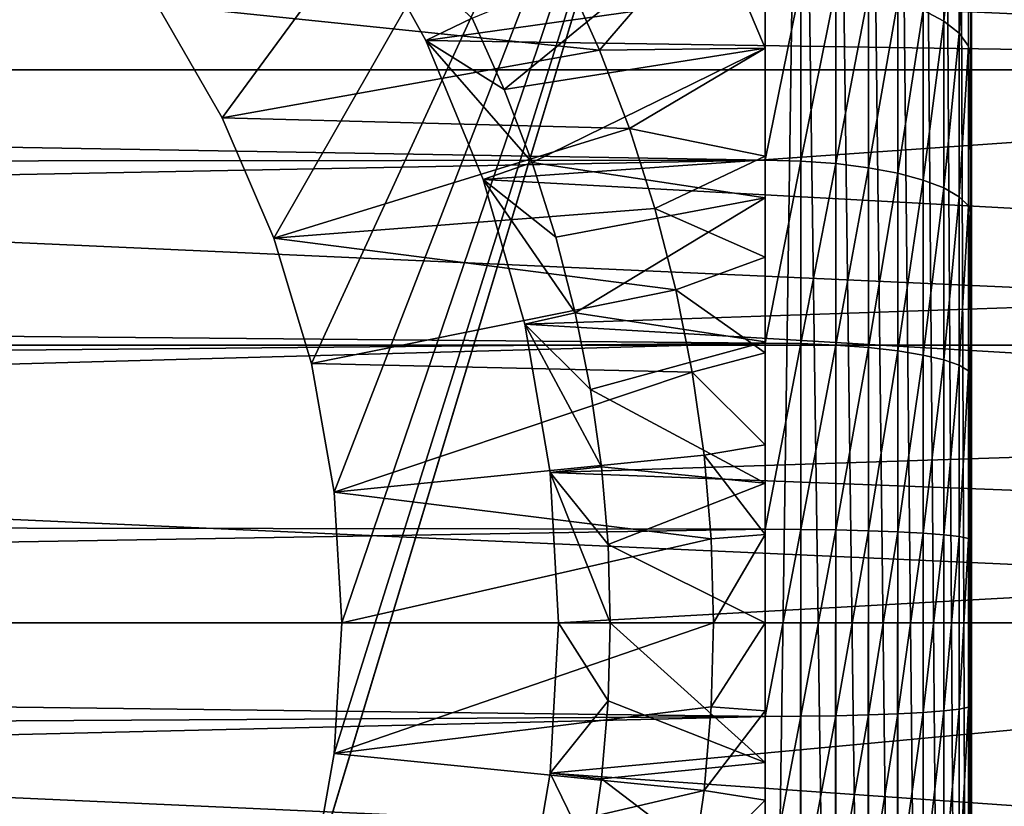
# Model space of a CAD drawing. Header units: millimetres. Extents: x -105 to 105, y -92 to 30.
# Tile 241 of 247: x 83 to 92, y -2 to 6. Entities that reach past the tile are written whole.
import ezdxf

# ---------------------------------------------------------------- set-up
doc = ezdxf.new("R2010")
doc.units = ezdxf.units.MM
doc.header["$LTSCALE"] = 59.53398
for name, color, linetype in [('104', 7, 'CONTINUOUS'), ('105', 7, 'CONTINUOUS'), ('108', 7, 'CONTINUOUS'), ('109', 7, 'CONTINUOUS'), ('134', 7, 'CONTINUOUS'), ('135', 7, 'CONTINUOUS'), ('136', 7, 'CONTINUOUS'), ('137', 7, 'CONTINUOUS'), ('138', 7, 'CONTINUOUS'), ('139', 7, 'CONTINUOUS'), ('141', 7, 'CONTINUOUS'), ('142', 7, 'CONTINUOUS'), ('148', 7, 'CONTINUOUS'), ('155', 7, 'CONTINUOUS'), ('62', 7, 'CONTINUOUS'), ('65', 7, 'CONTINUOUS'), ('80', 7, 'CONTINUOUS'), ('83', 7, 'CONTINUOUS')]:
    doc.layers.add(name, color=color, linetype=linetype)

msp = doc.modelspace()

# ---------------------------------------------------------------- linework, layer by layer
at = {"layer": '104', "color": 7, "linetype": 'CONTINUOUS'}
for points in [[(84.1068, 5.9896, -18.25), (84.7406, 4.8919, -18.25), (84.1068, 5.9896, -22.45), (84.1068, 5.9896, -18.25)], [(84.1068, 5.9896, -22.45), (84.7406, 4.8919, -18.25), (84.7406, 4.8919, -22.45), (84.1068, 5.9896, -22.45)], [(84.7406, 4.8919, -18.25), (85.2426, 3.728, -18.25), (84.7406, 4.8919, -22.45), (84.7406, 4.8919, -18.25)], [(84.7406, 4.8919, -22.45), (85.2426, 3.728, -18.25), (85.2426, 3.728, -22.45), (84.7406, 4.8919, -22.45)], [(85.2426, 3.728, -18.25), (85.6062, 2.5137, -18.25), (85.2426, 3.728, -22.45), (85.2426, 3.728, -18.25)], [(85.2426, 3.728, -22.45), (85.6062, 2.5137, -18.25), (85.6062, 2.5137, -22.45), (85.2426, 3.728, -22.45)], [(85.6062, 2.5137, -18.25), (85.8263, 1.2654, -18.25), (85.6062, 2.5137, -22.45), (85.6062, 2.5137, -18.25)], [(85.6062, 2.5137, -22.45), (85.8263, 1.2654, -18.25), (85.8263, 1.2654, -22.45), (85.6062, 2.5137, -22.45)], [(85.8263, 1.2654, -18.25), (85.9, 0, -18.25), (85.8263, 1.2654, -22.45), (85.8263, 1.2654, -18.25)], [(85.8263, 1.2654, -22.45), (85.9, 0, -18.25), (85.9, 0, -22.45), (85.8263, 1.2654, -22.45)]]:
    msp.add_3dface(points, dxfattribs=at)
at = {"layer": '105', "color": 7, "linetype": 'CONTINUOUS'}
for points in [[(85.9, 0, -18.25), (85.8263, -1.2654, -18.25), (85.9, 0, -22.45), (85.9, 0, -18.25)], [(85.9, 0, -22.45), (85.8263, -1.2654, -18.25), (85.8263, -1.2654, -22.45), (85.9, 0, -22.45)], [(85.8263, -1.2654, -18.25), (85.6062, -2.5137, -18.25), (85.8263, -1.2654, -22.45), (85.8263, -1.2654, -18.25)], [(85.8263, -1.2654, -22.45), (85.6062, -2.5137, -18.25), (85.6062, -2.5137, -22.45), (85.8263, -1.2654, -22.45)]]:
    msp.add_3dface(points, dxfattribs=at)
at = {"layer": '108', "color": 7, "linetype": 'CONTINUOUS'}
for points in [[(46.0811, 7.9812, -58.95), (104.5179, 5.3564, -58.95), (45.4821, 5.3564, -58.95), (46.0811, 7.9812, -58.95)], [(103.9189, 7.9811, -58.95), (104.5179, 5.3564, -58.95), (46.0811, 7.9812, -58.95), (103.9189, 7.9811, -58.95)], [(45.4821, 5.3564, -58.95), (104.8792, 2.6894, -58.95), (45.1208, 2.6894, -58.95), (45.4821, 5.3564, -58.95)], [(104.5179, 5.3564, -58.95), (104.8792, 2.6894, -58.95), (45.4821, 5.3564, -58.95), (104.5179, 5.3564, -58.95)], [(105, 0, -58.95), (45, 0, -58.95), (45.1208, 2.6894, -58.95), (105, 0, -58.95)], [(104.8792, 2.6894, -58.95), (105, 0, -58.95), (45.1208, 2.6894, -58.95), (104.8792, 2.6894, -58.95)], [(45.1208, -2.6894, -58.95), (45, 0, -58.95), (104.8792, -2.6894, -58.95), (45.1208, -2.6894, -58.95)], [(104.8792, -2.6894, -58.95), (45, 0, -58.95), (105, 0, -58.95), (104.8792, -2.6894, -58.95)]]:
    msp.add_3dface(points, dxfattribs=at)
at = {"layer": '109', "color": 7, "linetype": 'CONTINUOUS'}
for points in [[(86.7126, 5.6405, -39.95), (102.3991, 7.8447, -39.95), (86.0074, 6.9164, -39.95), (86.7126, 5.6405, -39.95)], [(102.9842, 5.3962, -39.95), (102.3991, 7.8447, -39.95), (86.7126, 5.6405, -39.95), (102.9842, 5.3962, -39.95)], [(87.2705, 4.2936, -39.95), (102.9842, 5.3962, -39.95), (86.7126, 5.6405, -39.95), (87.2705, 4.2936, -39.95)], [(103.2939, 3.4219, -39.95), (102.9842, 5.3962, -39.95), (87.2705, 4.2936, -39.95), (103.2939, 3.4219, -39.95)], [(87.6741, 2.8928, -39.95), (103.2939, 3.4219, -39.95), (87.2705, 4.2936, -39.95), (87.6741, 2.8928, -39.95)], [(103.4322, 1.9638, -39.95), (103.2939, 3.4219, -39.95), (87.6741, 2.8928, -39.95), (103.4322, 1.9638, -39.95)], [(87.9183, 1.4555, -39.95), (103.4322, 1.9638, -39.95), (87.6741, 2.8928, -39.95), (87.9183, 1.4555, -39.95)], [(103.4871, 0.8581, -39.95), (103.4322, 1.9638, -39.95), (87.9183, 1.4555, -39.95), (103.4871, 0.8581, -39.95)], [(88, 0, -39.95), (103.4871, 0.8581, -39.95), (87.9183, 1.4555, -39.95), (88, 0, -39.95)], [(103.4999, 0, -39.95), (103.4871, 0.8581, -39.95), (88, 0, -39.95), (103.4999, 0, -39.95)], [(103.3863, -2.5437, -39.95), (103.4999, 0, -39.95), (87.9183, -1.4555, -39.95), (103.3863, -2.5437, -39.95)], [(87.9183, -1.4555, -39.95), (103.4999, 0, -39.95), (88, 0, -39.95), (87.9183, -1.4555, -39.95)], [(87.6741, -2.8928, -39.95), (103.3863, -2.5437, -39.95), (87.9183, -1.4555, -39.95), (87.6741, -2.8928, -39.95)]]:
    msp.add_3dface(points, dxfattribs=at)
at = {"layer": '134', "color": 7, "linetype": 'CONTINUOUS'}
for points in [[(86.0074, 6.9164, -37.45), (87.1631, 5.8575, -37.45), (86.7126, 5.6405, -37.45), (86.0074, 6.9164, -37.45)], [(87.1631, 5.8575, -37.45), (87.4724, 5.1662, -37.45), (86.7126, 5.6405, -37.45), (87.1631, 5.8575, -37.45)], [(87.4724, 5.1662, -37.45), (87.7424, 4.4588, -37.45), (86.7126, 5.6405, -37.45), (87.4724, 5.1662, -37.45)], [(86.7126, 5.6405, -37.45), (87.7424, 4.4588, -37.45), (87.2705, 4.2936, -37.45), (86.7126, 5.6405, -37.45)], [(87.7424, 4.4588, -37.45), (87.9724, 3.7373, -37.45), (87.2705, 4.2936, -37.45), (87.7424, 4.4588, -37.45)], [(87.9724, 3.7373, -37.45), (88.1615, 3.0041, -37.45), (87.2705, 4.2936, -37.45), (87.9724, 3.7373, -37.45)], [(87.2705, 4.2936, -37.45), (88.1615, 3.0041, -37.45), (87.6741, 2.8928, -37.45), (87.2705, 4.2936, -37.45)], [(88.1615, 3.0041, -37.45), (88.3093, 2.2613, -37.45), (87.6741, 2.8928, -37.45), (88.1615, 3.0041, -37.45)], [(88.3093, 2.2613, -37.45), (88.4151, 1.5115, -37.45), (87.6741, 2.8928, -37.45), (88.3093, 2.2613, -37.45)], [(87.6741, 2.8928, -37.45), (88.4151, 1.5115, -37.45), (87.9183, 1.4555, -37.45), (87.6741, 2.8928, -37.45)], [(88.4151, 1.5115, -37.45), (88.4788, 0.7569, -37.45), (87.9183, 1.4555, -37.45), (88.4151, 1.5115, -37.45)], [(88.4788, 0.7569, -37.45), (88.5, 0, -37.45), (87.9183, 1.4555, -37.45), (88.4788, 0.7569, -37.45)], [(87.9183, 1.4555, -37.45), (88.5, 0, -37.45), (88, 0, -37.45), (87.9183, 1.4555, -37.45)], [(88, 0, -37.45), (88.4788, -0.7569, -37.45), (87.9183, -1.4555, -37.45), (88, 0, -37.45)], [(88.5, 0, -37.45), (88.4788, -0.7569, -37.45), (88, 0, -37.45), (88.5, 0, -37.45)], [(88.4788, -0.7569, -37.45), (88.4151, -1.5115, -37.45), (87.9183, -1.4555, -37.45), (88.4788, -0.7569, -37.45)], [(87.9183, -1.4555, -37.45), (88.3093, -2.2613, -37.45), (87.6741, -2.8928, -37.45), (87.9183, -1.4555, -37.45)], [(88.4151, -1.5115, -37.45), (88.3093, -2.2613, -37.45), (87.9183, -1.4555, -37.45), (88.4151, -1.5115, -37.45)]]:
    msp.add_3dface(points, dxfattribs=at)
at = {"layer": '135', "color": 7, "linetype": 'CONTINUOUS'}
for points in [[(88.064, 6.2913, -22.45), (84.1068, 5.9896, -22.45), (88.3962, 5.5489, -22.45), (88.064, 6.2913, -22.45)], [(84.1068, 5.9896, -22.45), (84.7406, 4.8919, -22.45), (88.3962, 5.5489, -22.45), (84.1068, 5.9896, -22.45)], [(88.3962, 5.5489, -22.45), (84.7406, 4.8919, -22.45), (88.6863, 4.7891, -22.45), (88.3962, 5.5489, -22.45)], [(84.7406, 4.8919, -22.45), (85.2426, 3.728, -22.45), (88.6863, 4.7891, -22.45), (84.7406, 4.8919, -22.45)], [(88.6863, 4.7891, -22.45), (85.2426, 3.728, -22.45), (88.9333, 4.0141, -22.45), (88.6863, 4.7891, -22.45)], [(88.9333, 4.0141, -22.45), (85.2426, 3.728, -22.45), (89.1365, 3.2266, -22.45), (88.9333, 4.0141, -22.45)], [(85.2426, 3.728, -22.45), (85.6062, 2.5137, -22.45), (89.1365, 3.2266, -22.45), (85.2426, 3.728, -22.45)], [(89.1365, 3.2266, -22.45), (85.6062, 2.5137, -22.45), (89.2951, 2.4288, -22.45), (89.1365, 3.2266, -22.45)], [(85.6062, 2.5137, -22.45), (85.8263, 1.2654, -22.45), (89.2951, 2.4288, -22.45), (85.6062, 2.5137, -22.45)], [(89.2951, 2.4288, -22.45), (85.8263, 1.2654, -22.45), (89.4088, 1.6235, -22.45), (89.2951, 2.4288, -22.45)], [(89.4088, 1.6235, -22.45), (85.8263, 1.2654, -22.45), (89.4772, 0.813, -22.45), (89.4088, 1.6235, -22.45)], [(85.8263, 1.2654, -22.45), (85.9, 0, -22.45), (89.4772, 0.813, -22.45), (85.8263, 1.2654, -22.45)], [(85.9, 0, -22.45), (89.5, 0, -22.45), (89.4772, 0.813, -22.45), (85.9, 0, -22.45)], [(85.9, 0, -22.45), (85.8263, -1.2654, -22.45), (89.5, 0, -22.45), (85.9, 0, -22.45)], [(89.5, 0, -22.45), (85.8263, -1.2654, -22.45), (89.4772, -0.813, -22.45), (89.5, 0, -22.45)], [(89.4772, -0.813, -22.45), (85.8263, -1.2654, -22.45), (89.4088, -1.6235, -22.45), (89.4772, -0.813, -22.45)], [(85.8263, -1.2654, -22.45), (85.6062, -2.5137, -22.45), (89.4088, -1.6235, -22.45), (85.8263, -1.2654, -22.45)], [(89.4088, -1.6235, -22.45), (85.6062, -2.5137, -22.45), (89.2951, -2.4288, -22.45), (89.4088, -1.6235, -22.45)]]:
    msp.add_3dface(points, dxfattribs=at)
at = {"layer": '136', "color": 7, "linetype": 'CONTINUOUS'}
for points in [[(88.064, 6.2913, -22.45), (88.3962, 5.5489, -22.45), (89.4794, 6.808, -25.45), (88.064, 6.2913, -22.45)], [(89.4794, 6.808, -25.45), (88.3962, 5.5489, -22.45), (90, 5.5678, -25.45), (89.4794, 6.808, -25.45)], [(88.3962, 5.5489, -22.45), (88.6863, 4.7891, -22.45), (90, 5.5678, -25.45), (88.3962, 5.5489, -22.45)], [(90, 5.5678, -25.45), (88.6863, 4.7891, -22.45), (90, 4.5207, -24.7829), (90, 5.5678, -25.45)], [(88.6863, 4.7891, -22.45), (88.9333, 4.0141, -22.45), (90, 4.5207, -24.7829), (88.6863, 4.7891, -22.45)], [(90, 4.5207, -24.7829), (88.9333, 4.0141, -22.45), (90, 3.5419, -24.275), (90, 4.5207, -24.7829)], [(88.9333, 4.0141, -22.45), (89.1365, 3.2266, -22.45), (90, 3.5419, -24.275), (88.9333, 4.0141, -22.45)], [(90, 3.5419, -24.275), (89.1365, 3.2266, -22.45), (90, 2.6147, -23.9024), (90, 3.5419, -24.275)], [(89.1365, 3.2266, -22.45), (89.2951, 2.4288, -22.45), (90, 2.6147, -23.9024), (89.1365, 3.2266, -22.45)], [(90, 2.6147, -23.9024), (89.2951, 2.4288, -22.45), (90, 1.7237, -23.6474), (90, 2.6147, -23.9024)], [(89.2951, 2.4288, -22.45), (89.4088, 1.6235, -22.45), (90, 1.7237, -23.6474), (89.2951, 2.4288, -22.45)], [(90, 1.7237, -23.6474), (89.4088, 1.6235, -22.45), (90, 0.8562, -23.4988), (90, 1.7237, -23.6474)], [(89.4088, 1.6235, -22.45), (89.4772, 0.813, -22.45), (90, 0.8562, -23.4988), (89.4088, 1.6235, -22.45)], [(89.4772, 0.813, -22.45), (89.5, 0, -22.45), (90, 0.8562, -23.4988), (89.4772, 0.813, -22.45)], [(89.5, 0, -22.45), (90, 0, -23.45), (90, 0.8562, -23.4988), (89.5, 0, -22.45)]]:
    msp.add_3dface(points, dxfattribs=at)
at = {"layer": '137', "color": 7, "linetype": 'CONTINUOUS'}
for points in [[(89.4794, 6.808, -25.45), (90, 5.5678, -25.45), (89.4794, 6.808, -34.45), (89.4794, 6.808, -25.45)], [(90, 5.5678, -25.45), (90, 5.5678, -34.45), (89.4794, 6.808, -34.45), (90, 5.5678, -25.45)]]:
    msp.add_3dface(points, dxfattribs=at)
at = {"layer": '138', "color": 7, "linetype": 'CONTINUOUS'}
for points in [[(87.4724, 5.1662, -37.45), (87.1631, 5.8575, -37.45), (89.4794, 6.808, -34.45), (87.4724, 5.1662, -37.45)], [(90, 5.5678, -34.45), (87.4724, 5.1662, -37.45), (89.4794, 6.808, -34.45), (90, 5.5678, -34.45)], [(87.7424, 4.4588, -37.45), (87.4724, 5.1662, -37.45), (90, 5.5678, -34.45), (87.7424, 4.4588, -37.45)], [(87.7424, 4.4588, -37.45), (90, 5.5678, -34.45), (90, 4.1184, -34.9839), (87.7424, 4.4588, -37.45)], [(87.9724, 3.7373, -37.45), (87.7424, 4.4588, -37.45), (90, 4.1184, -34.9839), (87.9724, 3.7373, -37.45)], [(88.1615, 3.0041, -37.45), (87.9724, 3.7373, -37.45), (90, 4.1184, -34.9839), (88.1615, 3.0041, -37.45)], [(90, 2.721, -35.3562), (88.1615, 3.0041, -37.45), (90, 4.1184, -34.9839), (90, 2.721, -35.3562)], [(88.3093, 2.2613, -37.45), (88.1615, 3.0041, -37.45), (90, 2.721, -35.3562), (88.3093, 2.2613, -37.45)], [(90, 1.3537, -35.5769), (88.3093, 2.2613, -37.45), (90, 2.721, -35.3562), (90, 1.3537, -35.5769)], [(88.4151, 1.5115, -37.45), (88.3093, 2.2613, -37.45), (90, 1.3537, -35.5769), (88.4151, 1.5115, -37.45)], [(88.4788, 0.7569, -37.45), (88.4151, 1.5115, -37.45), (90, 1.3537, -35.5769), (88.4788, 0.7569, -37.45)], [(90, 0, -35.65), (88.4788, 0.7569, -37.45), (90, 1.3537, -35.5769), (90, 0, -35.65)], [(88.5, 0, -37.45), (88.4788, 0.7569, -37.45), (90, 0, -35.65), (88.5, 0, -37.45)]]:
    msp.add_3dface(points, dxfattribs=at)
at = {"layer": '139', "color": 7, "linetype": 'CONTINUOUS'}
for points in [[(89.5, 0, -22.45), (89.4772, -0.813, -22.45), (90, 0, -23.45), (89.5, 0, -22.45)], [(90, 0, -23.45), (89.4772, -0.813, -22.45), (90, -0.8542, -23.4986), (90, 0, -23.45)], [(89.4772, -0.813, -22.45), (89.4088, -1.6235, -22.45), (90, -0.8542, -23.4986), (89.4772, -0.813, -22.45)], [(90, -0.8542, -23.4986), (89.4088, -1.6235, -22.45), (90, -1.72, -23.6466), (90, -0.8542, -23.4986)], [(89.4088, -1.6235, -22.45), (89.2951, -2.4288, -22.45), (90, -1.72, -23.6466), (89.4088, -1.6235, -22.45)], [(90, -1.72, -23.6466), (89.2951, -2.4288, -22.45), (90, -2.61, -23.9007), (90, -1.72, -23.6466)]]:
    msp.add_3dface(points, dxfattribs=at)
at = {"layer": '141', "color": 7, "linetype": 'CONTINUOUS'}
for points in [[(88.4788, -0.7569, -37.45), (88.5, 0, -37.45), (90, -1.3537, -35.5769), (88.4788, -0.7569, -37.45)], [(88.5, 0, -37.45), (90, 0, -35.65), (90, -1.3537, -35.5769), (88.5, 0, -37.45)], [(88.4151, -1.5115, -37.45), (88.4788, -0.7569, -37.45), (90, -1.3537, -35.5769), (88.4151, -1.5115, -37.45)], [(90, -2.721, -35.3562), (88.4151, -1.5115, -37.45), (90, -1.3537, -35.5769), (90, -2.721, -35.3562)], [(88.3093, -2.2613, -37.45), (88.4151, -1.5115, -37.45), (90, -2.721, -35.3562), (88.3093, -2.2613, -37.45)]]:
    msp.add_3dface(points, dxfattribs=at)
at = {"layer": '142', "color": 7, "linetype": 'CONTINUOUS'}
for points in [[(90, 5.5678, -25.45), (90, 4.5207, -24.7829), (90, -5.5678, -25.45), (90, 5.5678, -25.45)], [(90, 5.5678, -34.45), (90, 5.5678, -25.45), (90, -5.5678, -34.45), (90, 5.5678, -34.45)], [(90, 5.5678, -25.45), (90, -5.5678, -25.45), (90, -5.5678, -34.45), (90, 5.5678, -25.45)], [(90, 4.1184, -34.9839), (90, 5.5678, -34.45), (90, -4.1184, -34.9839), (90, 4.1184, -34.9839)], [(90, 5.5678, -34.45), (90, -5.5678, -34.45), (90, -4.1184, -34.9839), (90, 5.5678, -34.45)], [(90, 4.5207, -24.7829), (90, 3.5419, -24.275), (90, -4.5174, -24.7809), (90, 4.5207, -24.7829)], [(90, -5.5678, -25.45), (90, 4.5207, -24.7829), (90, -4.5174, -24.7809), (90, -5.5678, -25.45)], [(90, 2.721, -35.3562), (90, 4.1184, -34.9839), (90, -2.721, -35.3562), (90, 2.721, -35.3562)], [(90, 4.1184, -34.9839), (90, -4.1184, -34.9839), (90, -2.721, -35.3562), (90, 4.1184, -34.9839)], [(90, 3.5419, -24.275), (90, 2.6147, -23.9024), (90, -3.5371, -24.2728), (90, 3.5419, -24.275)], [(90, 3.5419, -24.275), (90, -3.5371, -24.2728), (90, -4.5174, -24.7809), (90, 3.5419, -24.275)], [(90, 1.3537, -35.5769), (90, 2.721, -35.3562), (90, -1.3537, -35.5769), (90, 1.3537, -35.5769)], [(90, 2.721, -35.3562), (90, -2.721, -35.3562), (90, -1.3537, -35.5769), (90, 2.721, -35.3562)], [(90, 2.6147, -23.9024), (90, 1.7237, -23.6474), (90, -2.61, -23.9007), (90, 2.6147, -23.9024)], [(90, 2.6147, -23.9024), (90, -2.61, -23.9007), (90, -3.5371, -24.2728), (90, 2.6147, -23.9024)], [(90, 1.7237, -23.6474), (90, 0.8562, -23.4988), (90, -1.72, -23.6466), (90, 1.7237, -23.6474)], [(90, 1.7237, -23.6474), (90, -1.72, -23.6466), (90, -2.61, -23.9007), (90, 1.7237, -23.6474)], [(90, 0, -35.65), (90, 1.3537, -35.5769), (90, -1.3537, -35.5769), (90, 0, -35.65)], [(90, 0.8562, -23.4988), (90, 0, -23.45), (90, -0.8542, -23.4986), (90, 0.8562, -23.4988)], [(90, 0.8562, -23.4988), (90, -0.8542, -23.4986), (90, -1.72, -23.6466), (90, 0.8562, -23.4988)]]:
    msp.add_3dface(points, dxfattribs=at)
at = {"layer": '148', "color": 7, "linetype": 'CONTINUOUS'}
for points in [[(90, 6.1998, 15.5604), (25.2997, 6.7213, 15.3423), (26.0211, 5.5725, 15.7959), (90, 6.1998, 15.5604)], [(90, 4.4811, 16.1395), (90, 6.1998, 15.5604), (26.0211, 5.5725, 15.7959), (90, 4.4811, 16.1395)], [(90, 4.4811, 16.1395), (26.0211, 5.5725, 15.7959), (26.6499, 4.4227, 16.1556), (90, 4.4811, 16.1395)], [(90, 4.4811, 16.1395), (26.6499, 4.4227, 16.1556), (27.193, 3.2747, 16.4268), (90, 4.4811, 16.1395)], [(90, 2.7098, 16.5293), (90, 4.4811, 16.1395), (27.193, 3.2747, 16.4268), (90, 2.7098, 16.5293)], [(90, 2.7098, 16.5293), (27.193, 3.2747, 16.4268), (27.6567, 2.1301, 16.614), (90, 2.7098, 16.5293)], [(90, 2.7098, 16.5293), (27.6567, 2.1301, 16.614), (28.0462, 0.9908, 16.7207), (90, 2.7098, 16.5293)], [(90, 0.9068, 16.7254), (90, 2.7098, 16.5293), (28.0462, 0.9908, 16.7207), (90, 0.9068, 16.7254)], [(90, 0.9068, 16.7254), (28.0462, 0.9908, 16.7207), (28.3655, -0.1408, 16.7494), (90, 0.9068, 16.7254)], [(90, -0.9068, 16.7254), (90, 0.9068, 16.7254), (28.3655, -0.1408, 16.7494), (90, -0.9068, 16.7254)], [(90, -0.9068, 16.7254), (28.3655, -0.1408, 16.7494), (28.6183, -1.2642, 16.7022), (90, -0.9068, 16.7254)], [(90, -0.9068, 16.7254), (28.6183, -1.2642, 16.7022), (28.8085, -2.3828, 16.5797), (90, -0.9068, 16.7254)], [(90, -2.7098, 16.5293), (90, -0.9068, 16.7254), (28.8085, -2.3828, 16.5797), (90, -2.7098, 16.5293)]]:
    msp.add_3dface(points, dxfattribs=at)
at = {"layer": '155', "color": 7, "linetype": 'CONTINUOUS'}
for points in [[(86.7126, 5.6405, -39.95), (86.0074, 6.9164, -39.95), (86.7126, 5.6405, -37.45), (86.7126, 5.6405, -39.95)], [(86.0074, 6.9164, -39.95), (86.0074, 6.9164, -37.45), (86.7126, 5.6405, -37.45), (86.0074, 6.9164, -39.95)], [(87.2705, 4.2936, -39.95), (86.7126, 5.6405, -39.95), (87.2705, 4.2936, -37.45), (87.2705, 4.2936, -39.95)], [(86.7126, 5.6405, -39.95), (86.7126, 5.6405, -37.45), (87.2705, 4.2936, -37.45), (86.7126, 5.6405, -39.95)], [(87.6741, 2.8928, -39.95), (87.2705, 4.2936, -39.95), (87.6741, 2.8928, -37.45), (87.6741, 2.8928, -39.95)], [(87.2705, 4.2936, -39.95), (87.2705, 4.2936, -37.45), (87.6741, 2.8928, -37.45), (87.2705, 4.2936, -39.95)], [(87.9183, 1.4555, -39.95), (87.6741, 2.8928, -39.95), (87.9183, 1.4555, -37.45), (87.9183, 1.4555, -39.95)], [(87.6741, 2.8928, -39.95), (87.6741, 2.8928, -37.45), (87.9183, 1.4555, -37.45), (87.6741, 2.8928, -39.95)], [(88, 0, -39.95), (87.9183, 1.4555, -39.95), (88, 0, -37.45), (88, 0, -39.95)], [(87.9183, 1.4555, -39.95), (87.9183, 1.4555, -37.45), (88, 0, -37.45), (87.9183, 1.4555, -39.95)], [(87.9183, -1.4555, -39.95), (88, 0, -39.95), (87.9183, -1.4555, -37.45), (87.9183, -1.4555, -39.95)], [(88, 0, -39.95), (88, 0, -37.45), (87.9183, -1.4555, -37.45), (88, 0, -39.95)], [(87.6741, -2.8928, -39.95), (87.9183, -1.4555, -39.95), (87.6741, -2.8928, -37.45), (87.6741, -2.8928, -39.95)], [(87.9183, -1.4555, -39.95), (87.9183, -1.4555, -37.45), (87.6741, -2.8928, -37.45), (87.9183, -1.4555, -39.95)]]:
    msp.add_3dface(points, dxfattribs=at)
at = {"layer": '62', "color": 7, "linetype": 'CONTINUOUS'}
for points in [[(92, 14.7417, -13.761), (92, 14.75, -13.55), (92, -14.7419, -13.7587), (92, 14.7417, -13.761)], [(92, -14.7419, -13.7587), (92, 14.75, -13.55), (92, -14.75, -13.55), (92, -14.7419, -13.7587)], [(92, -14.75, -13.55), (92, 14.75, -13.55), (92, 14.75), (92, -14.75, -13.55)], [(92, -14.75), (92, -14.75, -13.55), (92, 14.75), (92, -14.75)], [(92, 14.6638, 1.5922), (92, -14.75), (92, 14.75), (92, 14.6638, 1.5922)], [(92, 14.7169, -13.9714), (92, 14.7417, -13.761), (92, -14.7175, -13.9677), (92, 14.7169, -13.9714)], [(92, -14.7175, -13.9677), (92, 14.7417, -13.761), (92, -14.7419, -13.7587), (92, -14.7175, -13.9677)], [(92, 14.6756, -14.1796), (92, 14.7169, -13.9714), (92, -14.6766, -14.1752), (92, 14.6756, -14.1796)], [(92, -14.6766, -14.1752), (92, 14.7169, -13.9714), (92, -14.7175, -13.9677), (92, -14.6766, -14.1752)], [(92, 14.618, -14.3837), (92, 14.6756, -14.1796), (92, -14.6194, -14.3796), (92, 14.618, -14.3837)], [(92, -14.6194, -14.3796), (92, 14.6756, -14.1796), (92, -14.6766, -14.1752), (92, -14.6194, -14.3796)], [(92, -14.6638, 1.5922), (92, -14.75), (92, 14.6638, 1.5922), (92, -14.6638, 1.5922)], [(92, 14.4056, 3.1687), (92, -14.6638, 1.5922), (92, 14.6638, 1.5922), (92, 14.4056, 3.1687)], [(92, 14.5447, -14.5827), (92, 14.618, -14.3837), (92, -14.5461, -14.5793), (92, 14.5447, -14.5827)], [(92, -14.5461, -14.5793), (92, 14.618, -14.3837), (92, -14.6194, -14.3796), (92, -14.5461, -14.5793)], [(92, 14.4559, -14.7754), (92, 14.5447, -14.5827), (92, -14.4573, -14.7726), (92, 14.4559, -14.7754)], [(92, -14.4573, -14.7726), (92, 14.5447, -14.5827), (92, -14.5461, -14.5793), (92, -14.4573, -14.7726)], [(92, 14.3523, -14.9605), (92, 14.4559, -14.7754), (92, -14.3536, -14.9583), (92, 14.3523, -14.9605)], [(92, -14.3536, -14.9583), (92, 14.4559, -14.7754), (92, -14.4573, -14.7726), (92, -14.3536, -14.9583)], [(92, -14.4056, 3.1687), (92, -14.6638, 1.5922), (92, 14.4056, 3.1687), (92, -14.4056, 3.1687)], [(92, 13.9786, 4.7077), (92, -14.4056, 3.1687), (92, 14.4056, 3.1687), (92, 13.9786, 4.7077)], [(92, 14.2345, -15.1368), (92, 14.3523, -14.9605), (92, -14.2357, -15.1352), (92, 14.2345, -15.1368)], [(92, -14.2357, -15.1352), (92, 14.3523, -14.9605), (92, -14.3536, -14.9583), (92, -14.2357, -15.1352)], [(92, 14.1032, -15.3034), (92, 14.2345, -15.1368), (92, -14.1041, -15.3023), (92, 14.1032, -15.3034)], [(92, -14.1041, -15.3023), (92, 14.2345, -15.1368), (92, -14.2357, -15.1352), (92, -14.1041, -15.3023)], [(92, 13.9592, -15.4592), (92, 14.1032, -15.3034), (92, -13.9597, -15.4587), (92, 13.9592, -15.4592)], [(92, -13.9597, -15.4587), (92, 14.1032, -15.3034), (92, -14.1041, -15.3023), (92, -13.9597, -15.4587)], [(92, -13.9786, 4.7077), (92, -14.4056, 3.1687), (92, 13.9786, 4.7077), (92, -13.9786, 4.7077)], [(92, 13.3875, 6.1916), (92, -13.9786, 4.7077), (92, 13.9786, 4.7077), (92, 13.3875, 6.1916)], [(92, 13.8034, -15.6032), (92, 13.9592, -15.4592), (92, -13.8034, -15.6032), (92, 13.8034, -15.6032)], [(92, -13.8034, -15.6032), (92, 13.9592, -15.4592), (92, -13.9597, -15.4587), (92, -13.8034, -15.6032)], [(92, 13.6368, -15.7345), (92, 13.8034, -15.6032), (92, -13.6362, -15.7349), (92, 13.6368, -15.7345)], [(92, -13.6362, -15.7349), (92, 13.8034, -15.6032), (92, -13.8034, -15.6032), (92, -13.6362, -15.7349)], [(92, 13.4605, -15.8523), (92, 13.6368, -15.7345), (92, -13.6362, -15.7349), (92, 13.4605, -15.8523)], [(92, 13.2754, -15.9559), (92, 13.4605, -15.8523), (92, -13.4592, -15.853), (92, 13.2754, -15.9559)], [(92, -13.4592, -15.853), (92, 13.4605, -15.8523), (92, -13.6362, -15.7349), (92, -13.4592, -15.853)], [(92, -13.3875, 6.1916), (92, -13.9786, 4.7077), (92, 13.3875, 6.1916), (92, -13.3875, 6.1916)], [(92, 12.6395, 7.6029), (92, -13.3875, 6.1916), (92, 13.3875, 6.1916), (92, 12.6395, 7.6029)], [(92, 13.0827, -16.0447), (92, 13.2754, -15.9559), (92, -13.2735, -15.9569), (92, 13.0827, -16.0447)], [(92, -13.2735, -15.9569), (92, 13.2754, -15.9559), (92, -13.4592, -15.853), (92, -13.2735, -15.9569)], [(92, 12.8837, -16.118), (92, 13.0827, -16.0447), (92, -13.0801, -16.0458), (92, 12.8837, -16.118)], [(92, -13.0801, -16.0458), (92, 13.0827, -16.0447), (92, -13.2735, -15.9569), (92, -13.0801, -16.0458)], [(92, 12.6796, -16.1756), (92, 12.8837, -16.118), (92, -12.8804, -16.1191), (92, 12.6796, -16.1756)], [(92, -12.8804, -16.1191), (92, 12.8837, -16.118), (92, -13.0801, -16.0458), (92, -12.8804, -16.1191)], [(92, 12.4714, -16.2169), (92, 12.6796, -16.1756), (92, -12.6759, -16.1764), (92, 12.4714, -16.2169)], [(92, -12.6759, -16.1764), (92, 12.6796, -16.1756), (92, -12.8804, -16.1191), (92, -12.6759, -16.1764)], [(92, -12.6395, 7.6029), (92, -13.3875, 6.1916), (92, 12.6395, 7.6029), (92, -12.6395, 7.6029)], [(92, 11.7433, 8.9251), (92, -12.6395, 7.6029), (92, 12.6395, 7.6029), (92, 11.7433, 8.9251)], [(92, 12.261, -16.2417), (92, 12.4714, -16.2169), (92, -12.4682, -16.2174), (92, 12.261, -16.2417)], [(92, -12.4682, -16.2174), (92, 12.4714, -16.2169), (92, -12.6759, -16.1764), (92, -12.4682, -16.2174)], [(92, 12.05, -16.25), (92, 12.261, -16.2417), (92, -12.05, -16.25), (92, 12.05, -16.25)], [(92, -12.05, -16.25), (92, 12.261, -16.2417), (92, -12.259, -16.2419), (92, -12.05, -16.25)], [(92, -12.259, -16.2419), (92, 12.261, -16.2417), (92, -12.4682, -16.2174), (92, -12.259, -16.2419)], [(92, -11.7433, 8.9251), (92, -12.6395, 7.6029), (92, 11.7433, 8.9251), (92, -11.7433, 8.9251)], [(92, 10.7094, 10.1426), (92, -11.7433, 8.9251), (92, 11.7433, 8.9251), (92, 10.7094, 10.1426)], [(92, -10.7094, 10.1426), (92, -11.7433, 8.9251), (92, 10.7094, 10.1426), (92, -10.7094, 10.1426)], [(92, 9.5499, 11.2411), (92, -10.7094, 10.1426), (92, 10.7094, 10.1426), (92, 9.5499, 11.2411)], [(92, -9.5499, 11.2411), (92, -10.7094, 10.1426), (92, 9.5499, 11.2411), (92, -9.5499, 11.2411)], [(92, 8.2783, 12.2079), (92, -9.5499, 11.2411), (92, 9.5499, 11.2411), (92, 8.2783, 12.2079)], [(92, -8.2783, 12.2079), (92, -9.5499, 11.2411), (92, 8.2783, 12.2079), (92, -8.2783, 12.2079)], [(92, 6.9097, 13.0314), (92, -8.2783, 12.2079), (92, 8.2783, 12.2079), (92, 6.9097, 13.0314)], [(92, -6.9097, 13.0314), (92, -8.2783, 12.2079), (92, 6.9097, 13.0314), (92, -6.9097, 13.0314)], [(92, 5.4601, 13.7022), (92, -6.9097, 13.0314), (92, 6.9097, 13.0314), (92, 5.4601, 13.7022)], [(92, -5.4601, 13.7022), (92, -6.9097, 13.0314), (92, 5.4601, 13.7022), (92, -5.4601, 13.7022)], [(92, 3.9465, 14.2122), (92, -5.4601, 13.7022), (92, 5.4601, 13.7022), (92, 3.9465, 14.2122)], [(92, -3.9465, 14.2122), (92, -5.4601, 13.7022), (92, 3.9465, 14.2122), (92, -3.9465, 14.2122)], [(92, 2.3866, 14.5556), (92, -3.9465, 14.2122), (92, 3.9465, 14.2122), (92, 2.3866, 14.5556)], [(92, -2.3866, 14.5556), (92, -3.9465, 14.2122), (92, 2.3866, 14.5556), (92, -2.3866, 14.5556)], [(92, 0.7986, 14.7284), (92, -2.3866, 14.5556), (92, 2.3866, 14.5556), (92, 0.7986, 14.7284)], [(92, -0.7986, 14.7284), (92, -2.3866, 14.5556), (92, 0.7986, 14.7284), (92, -0.7986, 14.7284)]]:
    msp.add_3dface(points, dxfattribs=at)
at = {"layer": '65', "color": 7, "linetype": 'CONTINUOUS'}
for points in [[(-65.8932, 5.9896, -18.25), (90, 12.05, -18.25), (-65.2594, 4.8919, -18.25), (-65.8932, 5.9896, -18.25)], [(-65.2594, 4.8919, -18.25), (90, 12.05, -18.25), (-64.7574, 3.728, -18.25), (-65.2594, 4.8919, -18.25)], [(-64.7574, 3.728, -18.25), (90, 12.05, -18.25), (-64.3938, 2.5137, -18.25), (-64.7574, 3.728, -18.25)], [(-64.3938, 2.5137, -18.25), (90, 12.05, -18.25), (-64.1737, 1.2654, -18.25), (-64.3938, 2.5137, -18.25)], [(-64.1737, 1.2654, -18.25), (90, 12.05, -18.25), (74.3662, 10.8816, -18.25), (-64.1737, 1.2654, -18.25)], [(84.1068, 5.9896, -18.25), (90, 12.05, -18.25), (84.7406, 4.8919, -18.25), (84.1068, 5.9896, -18.25)], [(84.7406, 4.8919, -18.25), (90, 12.05, -18.25), (85.2426, 3.728, -18.25), (84.7406, 4.8919, -18.25)], [(90, 12.05, -18.25), (90, -12.05, -18.25), (85.2426, -3.728, -18.25), (90, 12.05, -18.25)], [(85.6062, -2.5137, -18.25), (90, 12.05, -18.25), (85.2426, -3.728, -18.25), (85.6062, -2.5137, -18.25)], [(85.2426, 3.728, -18.25), (90, 12.05, -18.25), (85.6062, 2.5137, -18.25), (85.2426, 3.728, -18.25)], [(85.8263, -1.2654, -18.25), (90, 12.05, -18.25), (85.6062, -2.5137, -18.25), (85.8263, -1.2654, -18.25)], [(85.6062, 2.5137, -18.25), (90, 12.05, -18.25), (85.8263, 1.2654, -18.25), (85.6062, 2.5137, -18.25)], [(85.9, 0, -18.25), (90, 12.05, -18.25), (85.8263, -1.2654, -18.25), (85.9, 0, -18.25)], [(90, 12.05, -18.25), (85.9, 0, -18.25), (85.8263, 1.2654, -18.25), (90, 12.05, -18.25)]]:
    msp.add_3dface(points, dxfattribs=at)
at = {"layer": '80', "color": 7, "linetype": 'CONTINUOUS'}
for points in [[(90, -12.05, -18.25), (90, 12.05, -18.25), (90.3473, 12.05, -18.2196), (90, -12.05, -18.25)], [(90, -12.05, -18.25), (90.3473, 12.05, -18.2196), (90.3449, -12.05, -18.22), (90, -12.05, -18.25)], [(90.3449, -12.05, -18.22), (90.3473, 12.05, -18.2196), (90.6821, -12.05, -18.1301), (90.3449, -12.05, -18.22)], [(90.3473, 12.05, -18.2196), (90.6844, 12.05, -18.1293), (90.6821, -12.05, -18.1301), (90.3473, 12.05, -18.2196)], [(90.6821, -12.05, -18.1301), (90.6844, 12.05, -18.1293), (90.9985, -12.05, -17.9829), (90.6821, -12.05, -18.1301)], [(90.6844, 12.05, -18.1293), (91.0006, 12.05, -17.9817), (90.9985, -12.05, -17.9829), (90.6844, 12.05, -18.1293)], [(90.9985, -12.05, -17.9829), (91.0006, 12.05, -17.9817), (91.2845, -12.05, -17.783), (90.9985, -12.05, -17.9829)], [(91.0006, 12.05, -17.9817), (91.2864, 12.05, -17.7814), (91.2845, -12.05, -17.783), (91.0006, 12.05, -17.9817)], [(91.2845, -12.05, -17.783), (91.2864, 12.05, -17.7814), (91.5314, -12.05, -17.5364), (91.2845, -12.05, -17.783)], [(91.2864, 12.05, -17.7814), (91.533, 12.05, -17.5345), (91.5314, -12.05, -17.5364), (91.2864, 12.05, -17.7814)], [(91.5314, -12.05, -17.5364), (91.533, 12.05, -17.5345), (91.7317, -12.05, -17.2506), (91.5314, -12.05, -17.5364)], [(91.533, 12.05, -17.5345), (91.7329, 12.05, -17.2485), (91.7317, -12.05, -17.2506), (91.533, 12.05, -17.5345)], [(91.7317, -12.05, -17.2506), (91.7329, 12.05, -17.2485), (91.8793, -12.05, -16.9344), (91.7317, -12.05, -17.2506)], [(91.7329, 12.05, -17.2485), (91.8801, 12.05, -16.9321), (91.8793, -12.05, -16.9344), (91.7329, 12.05, -17.2485)], [(91.8793, -12.05, -16.9344), (91.8801, 12.05, -16.9321), (91.9696, -12.05, -16.5973), (91.8793, -12.05, -16.9344)], [(91.8801, 12.05, -16.9321), (91.97, 12.05, -16.5949), (91.9696, -12.05, -16.5973), (91.8801, 12.05, -16.9321)], [(92, 12.05, -16.25), (92, -12.05, -16.25), (91.9696, -12.05, -16.5973), (92, 12.05, -16.25)], [(91.97, 12.05, -16.5949), (92, 12.05, -16.25), (91.9696, -12.05, -16.5973), (91.97, 12.05, -16.5949)]]:
    msp.add_3dface(points, dxfattribs=at)
at = {"layer": '83', "color": 7, "linetype": 'CONTINUOUS'}
for points in [[(91.7329, 5.8291, 14.63), (91.7329, 7.3767, 13.914), (91.533, 5.935, 14.8957), (91.7329, 5.8291, 14.63)], [(91.7329, 5.8291, 14.63), (91.8801, 7.2285, 13.6344), (91.7329, 7.3767, 13.914), (91.7329, 5.8291, 14.63)], [(91.8801, 5.712, 14.336), (91.8801, 7.2285, 13.6344), (91.7329, 5.8291, 14.63), (91.8801, 5.712, 14.336)], [(91.8801, 5.712, 14.336), (91.97, 7.0706, 13.3365), (91.8801, 7.2285, 13.6344), (91.8801, 5.712, 14.336)], [(91.97, 5.5872, 14.0228), (91.97, 7.0706, 13.3365), (91.8801, 5.712, 14.336), (91.97, 5.5872, 14.0228)], [(92, 5.4601, 13.7022), (92, 6.9097, 13.0314), (91.97, 7.0706, 13.3365), (92, 5.4601, 13.7022)], [(91.97, 5.5872, 14.0228), (92, 5.4601, 13.7022), (91.97, 7.0706, 13.3365), (91.97, 5.5872, 14.0228)], [(90, 4.4811, 16.1395), (90.3473, 6.1886, 15.5321), (90, 6.1998, 15.5604), (90, 4.4811, 16.1395)], [(90.3473, 4.473, 16.1102), (90.3473, 6.1886, 15.5321), (90, 4.4811, 16.1395), (90.3473, 4.473, 16.1102)], [(90.3473, 4.473, 16.1102), (90.6844, 6.1551, 15.4482), (90.3473, 6.1886, 15.5321), (90.3473, 4.473, 16.1102)], [(90.6844, 4.4488, 16.0231), (90.6844, 6.1551, 15.4482), (90.3473, 4.473, 16.1102), (90.6844, 4.4488, 16.0231)], [(90.6844, 4.4488, 16.0231), (91.0006, 6.1005, 15.3111), (90.6844, 6.1551, 15.4482), (90.6844, 4.4488, 16.0231)], [(91.0006, 4.4093, 15.8809), (91.0006, 6.1005, 15.3111), (90.6844, 4.4488, 16.0231), (91.0006, 4.4093, 15.8809)], [(91.0006, 4.4093, 15.8809), (91.2864, 6.0264, 15.1251), (91.0006, 6.1005, 15.3111), (91.0006, 4.4093, 15.8809)], [(91.2864, 4.3557, 15.688), (91.2864, 6.0264, 15.1251), (91.0006, 4.4093, 15.8809), (91.2864, 4.3557, 15.688)], [(91.2864, 4.3557, 15.688), (91.533, 5.935, 14.8957), (91.2864, 6.0264, 15.1251), (91.2864, 4.3557, 15.688)], [(91.533, 4.2897, 15.45), (91.533, 5.935, 14.8957), (91.2864, 4.3557, 15.688), (91.533, 4.2897, 15.45)], [(91.533, 4.2897, 15.45), (91.7329, 5.8291, 14.63), (91.533, 5.935, 14.8957), (91.533, 4.2897, 15.45)], [(91.7329, 4.2132, 15.1745), (91.7329, 5.8291, 14.63), (91.533, 4.2897, 15.45), (91.7329, 4.2132, 15.1745)], [(91.7329, 4.2132, 15.1745), (91.8801, 5.712, 14.336), (91.7329, 5.8291, 14.63), (91.7329, 4.2132, 15.1745)], [(91.8801, 4.1285, 14.8696), (91.8801, 5.712, 14.336), (91.7329, 4.2132, 15.1745), (91.8801, 4.1285, 14.8696)], [(91.8801, 4.1285, 14.8696), (91.97, 5.5872, 14.0228), (91.8801, 5.712, 14.336), (91.8801, 4.1285, 14.8696)], [(91.97, 4.0383, 14.5447), (91.97, 5.5872, 14.0228), (91.8801, 4.1285, 14.8696), (91.97, 4.0383, 14.5447)], [(92, 3.9465, 14.2122), (92, 5.4601, 13.7022), (91.97, 5.5872, 14.0228), (92, 3.9465, 14.2122)], [(91.97, 4.0383, 14.5447), (92, 3.9465, 14.2122), (91.97, 5.5872, 14.0228), (91.97, 4.0383, 14.5447)], [(90, 2.7098, 16.5293), (90.3473, 4.473, 16.1102), (90, 4.4811, 16.1395), (90, 2.7098, 16.5293)], [(90.3473, 2.7049, 16.4994), (90.3473, 4.473, 16.1102), (90, 2.7098, 16.5293), (90.3473, 2.7049, 16.4994)], [(90.3473, 2.7049, 16.4994), (90.6844, 4.4488, 16.0231), (90.3473, 4.473, 16.1102), (90.3473, 2.7049, 16.4994)], [(90.6844, 2.6903, 16.4102), (90.6844, 4.4488, 16.0231), (90.3473, 2.7049, 16.4994), (90.6844, 2.6903, 16.4102)], [(90.6844, 2.6903, 16.4102), (91.0006, 4.4093, 15.8809), (90.6844, 4.4488, 16.0231), (90.6844, 2.6903, 16.4102)], [(91.0006, 2.6664, 16.2646), (91.0006, 4.4093, 15.8809), (90.6844, 2.6903, 16.4102), (91.0006, 2.6664, 16.2646)], [(91.0006, 2.6664, 16.2646), (91.2864, 4.3557, 15.688), (91.0006, 4.4093, 15.8809), (91.0006, 2.6664, 16.2646)], [(91.2864, 2.634, 16.0669), (91.2864, 4.3557, 15.688), (91.0006, 2.6664, 16.2646), (91.2864, 2.634, 16.0669)], [(91.2864, 2.634, 16.0669), (91.533, 4.2897, 15.45), (91.2864, 4.3557, 15.688), (91.2864, 2.634, 16.0669)], [(91.533, 2.5941, 15.8233), (91.533, 4.2897, 15.45), (91.2864, 2.634, 16.0669), (91.533, 2.5941, 15.8233)], [(91.533, 2.5941, 15.8233), (91.7329, 4.2132, 15.1745), (91.533, 4.2897, 15.45), (91.533, 2.5941, 15.8233)], [(91.7329, 2.5478, 15.541), (91.7329, 4.2132, 15.1745), (91.533, 2.5941, 15.8233), (91.7329, 2.5478, 15.541)], [(91.7329, 2.5478, 15.541), (91.8801, 4.1285, 14.8696), (91.7329, 4.2132, 15.1745), (91.7329, 2.5478, 15.541)], [(91.8801, 2.4966, 15.2288), (91.8801, 4.1285, 14.8696), (91.7329, 2.5478, 15.541), (91.8801, 2.4966, 15.2288)], [(91.8801, 2.4966, 15.2288), (91.97, 4.0383, 14.5447), (91.8801, 4.1285, 14.8696), (91.8801, 2.4966, 15.2288)], [(91.97, 2.4421, 14.896), (91.97, 4.0383, 14.5447), (91.8801, 2.4966, 15.2288), (91.97, 2.4421, 14.896)], [(92, 2.3866, 14.5556), (92, 3.9465, 14.2122), (91.97, 4.0383, 14.5447), (92, 2.3866, 14.5556)], [(91.97, 2.4421, 14.896), (92, 2.3866, 14.5556), (91.97, 4.0383, 14.5447), (91.97, 2.4421, 14.896)], [(90, 0.9068, 16.7254), (90.3473, 2.7049, 16.4994), (90, 2.7098, 16.5293), (90, 0.9068, 16.7254)], [(90.3473, 0.9052, 16.6951), (90.3473, 2.7049, 16.4994), (90, 0.9068, 16.7254), (90.3473, 0.9052, 16.6951)], [(90.3473, 0.9052, 16.6951), (90.6844, 2.6903, 16.4102), (90.3473, 2.7049, 16.4994), (90.3473, 0.9052, 16.6951)], [(90.6844, 0.9003, 16.6049), (90.6844, 2.6903, 16.4102), (90.3473, 0.9052, 16.6951), (90.6844, 0.9003, 16.6049)], [(90.6844, 0.9003, 16.6049), (91.0006, 2.6664, 16.2646), (90.6844, 2.6903, 16.4102), (90.6844, 0.9003, 16.6049)], [(91.0006, 0.8923, 16.4575), (91.0006, 2.6664, 16.2646), (90.6844, 0.9003, 16.6049), (91.0006, 0.8923, 16.4575)], [(91.0006, 0.8923, 16.4575), (91.2864, 2.634, 16.0669), (91.0006, 2.6664, 16.2646), (91.0006, 0.8923, 16.4575)], [(91.2864, 0.8815, 16.2575), (91.2864, 2.634, 16.0669), (91.0006, 0.8923, 16.4575), (91.2864, 0.8815, 16.2575)], [(91.2864, 0.8815, 16.2575), (91.533, 2.5941, 15.8233), (91.2864, 2.634, 16.0669), (91.2864, 0.8815, 16.2575)], [(91.533, 0.8681, 16.011), (91.533, 2.5941, 15.8233), (91.2864, 0.8815, 16.2575), (91.533, 0.8681, 16.011)], [(91.533, 0.8681, 16.011), (91.7329, 2.5478, 15.541), (91.533, 2.5941, 15.8233), (91.533, 0.8681, 16.011)], [(91.7329, 0.8526, 15.7254), (91.7329, 2.5478, 15.541), (91.533, 0.8681, 16.011), (91.7329, 0.8526, 15.7254)], [(91.7329, 0.8526, 15.7254), (91.8801, 2.4966, 15.2288), (91.7329, 2.5478, 15.541), (91.7329, 0.8526, 15.7254)], [(91.8801, 0.8355, 15.4094), (91.8801, 2.4966, 15.2288), (91.7329, 0.8526, 15.7254), (91.8801, 0.8355, 15.4094)], [(91.8801, 0.8355, 15.4094), (91.97, 2.4421, 14.896), (91.8801, 2.4966, 15.2288), (91.8801, 0.8355, 15.4094)], [(91.97, 0.8172, 15.0728), (91.97, 2.4421, 14.896), (91.8801, 0.8355, 15.4094), (91.97, 0.8172, 15.0728)], [(92, 0.7986, 14.7284), (92, 2.3866, 14.5556), (91.97, 2.4421, 14.896), (92, 0.7986, 14.7284)], [(91.97, 0.8172, 15.0728), (92, 0.7986, 14.7284), (91.97, 2.4421, 14.896), (91.97, 0.8172, 15.0728)], [(90, -0.9068, 16.7254), (90.3473, 0.9052, 16.6951), (90, 0.9068, 16.7254), (90, -0.9068, 16.7254)], [(90.3473, -0.9052, 16.6951), (90.3473, 0.9052, 16.6951), (90, -0.9068, 16.7254), (90.3473, -0.9052, 16.6951)], [(90.3473, -0.9052, 16.6951), (90.6844, 0.9003, 16.6049), (90.3473, 0.9052, 16.6951), (90.3473, -0.9052, 16.6951)], [(90.6844, -0.9003, 16.6049), (90.6844, 0.9003, 16.6049), (90.3473, -0.9052, 16.6951), (90.6844, -0.9003, 16.6049)], [(90.6844, -0.9003, 16.6049), (91.0006, 0.8923, 16.4575), (90.6844, 0.9003, 16.6049), (90.6844, -0.9003, 16.6049)], [(91.0006, -0.8923, 16.4575), (91.0006, 0.8923, 16.4575), (90.6844, -0.9003, 16.6049), (91.0006, -0.8923, 16.4575)], [(91.0006, -0.8923, 16.4575), (91.2864, 0.8815, 16.2575), (91.0006, 0.8923, 16.4575), (91.0006, -0.8923, 16.4575)], [(91.2864, -0.8815, 16.2575), (91.2864, 0.8815, 16.2575), (91.0006, -0.8923, 16.4575), (91.2864, -0.8815, 16.2575)], [(91.2864, -0.8815, 16.2575), (91.533, 0.8681, 16.011), (91.2864, 0.8815, 16.2575), (91.2864, -0.8815, 16.2575)], [(91.533, -0.8681, 16.011), (91.533, 0.8681, 16.011), (91.2864, -0.8815, 16.2575), (91.533, -0.8681, 16.011)], [(91.533, -0.8681, 16.011), (91.7329, 0.8526, 15.7254), (91.533, 0.8681, 16.011), (91.533, -0.8681, 16.011)], [(91.7329, -0.8526, 15.7254), (91.7329, 0.8526, 15.7254), (91.533, -0.8681, 16.011), (91.7329, -0.8526, 15.7254)], [(91.7329, -0.8526, 15.7254), (91.8801, 0.8355, 15.4094), (91.7329, 0.8526, 15.7254), (91.7329, -0.8526, 15.7254)], [(91.8801, -0.8355, 15.4094), (91.8801, 0.8355, 15.4094), (91.7329, -0.8526, 15.7254), (91.8801, -0.8355, 15.4094)], [(91.8801, -0.8355, 15.4094), (91.97, 0.8172, 15.0728), (91.8801, 0.8355, 15.4094), (91.8801, -0.8355, 15.4094)], [(91.97, -0.8172, 15.0728), (91.97, 0.8172, 15.0728), (91.8801, -0.8355, 15.4094), (91.97, -0.8172, 15.0728)], [(91.97, -0.8172, 15.0728), (92, 0.7986, 14.7284), (91.97, 0.8172, 15.0728), (91.97, -0.8172, 15.0728)], [(92, -0.7986, 14.7284), (92, 0.7986, 14.7284), (91.97, -0.8172, 15.0728), (92, -0.7986, 14.7284)], [(91.7329, -2.5478, 15.541), (91.7329, -0.8526, 15.7254), (91.533, -2.5941, 15.8233), (91.7329, -2.5478, 15.541)], [(91.533, -2.5941, 15.8233), (91.7329, -0.8526, 15.7254), (91.533, -0.8681, 16.011), (91.533, -2.5941, 15.8233)], [(91.8801, -2.4966, 15.2288), (91.8801, -0.8355, 15.4094), (91.7329, -2.5478, 15.541), (91.8801, -2.4966, 15.2288)], [(91.7329, -2.5478, 15.541), (91.8801, -0.8355, 15.4094), (91.7329, -0.8526, 15.7254), (91.7329, -2.5478, 15.541)], [(91.97, -2.4421, 14.896), (91.97, -0.8172, 15.0728), (91.8801, -2.4966, 15.2288), (91.97, -2.4421, 14.896)], [(91.8801, -2.4966, 15.2288), (91.97, -0.8172, 15.0728), (91.8801, -0.8355, 15.4094), (91.8801, -2.4966, 15.2288)], [(92, -2.3866, 14.5556), (92, -0.7986, 14.7284), (91.97, -2.4421, 14.896), (92, -2.3866, 14.5556)], [(91.97, -2.4421, 14.896), (92, -0.7986, 14.7284), (91.97, -0.8172, 15.0728), (91.97, -2.4421, 14.896)], [(90.3473, -2.7049, 16.4994), (90.3473, -0.9052, 16.6951), (90, -2.7098, 16.5293), (90.3473, -2.7049, 16.4994)], [(90, -2.7098, 16.5293), (90.3473, -0.9052, 16.6951), (90, -0.9068, 16.7254), (90, -2.7098, 16.5293)], [(90.6844, -2.6903, 16.4102), (90.6844, -0.9003, 16.6049), (90.3473, -2.7049, 16.4994), (90.6844, -2.6903, 16.4102)], [(90.3473, -2.7049, 16.4994), (90.6844, -0.9003, 16.6049), (90.3473, -0.9052, 16.6951), (90.3473, -2.7049, 16.4994)], [(91.0006, -2.6664, 16.2646), (91.0006, -0.8923, 16.4575), (90.6844, -2.6903, 16.4102), (91.0006, -2.6664, 16.2646)], [(90.6844, -2.6903, 16.4102), (91.0006, -0.8923, 16.4575), (90.6844, -0.9003, 16.6049), (90.6844, -2.6903, 16.4102)], [(91.2864, -2.634, 16.0669), (91.2864, -0.8815, 16.2575), (91.0006, -2.6664, 16.2646), (91.2864, -2.634, 16.0669)], [(91.0006, -2.6664, 16.2646), (91.2864, -0.8815, 16.2575), (91.0006, -0.8923, 16.4575), (91.0006, -2.6664, 16.2646)], [(91.533, -2.5941, 15.8233), (91.533, -0.8681, 16.011), (91.2864, -2.634, 16.0669), (91.533, -2.5941, 15.8233)], [(91.2864, -2.634, 16.0669), (91.533, -0.8681, 16.011), (91.2864, -0.8815, 16.2575), (91.2864, -2.634, 16.0669)]]:
    msp.add_3dface(points, dxfattribs=at)

doc.saveas('drawing.dxf')
